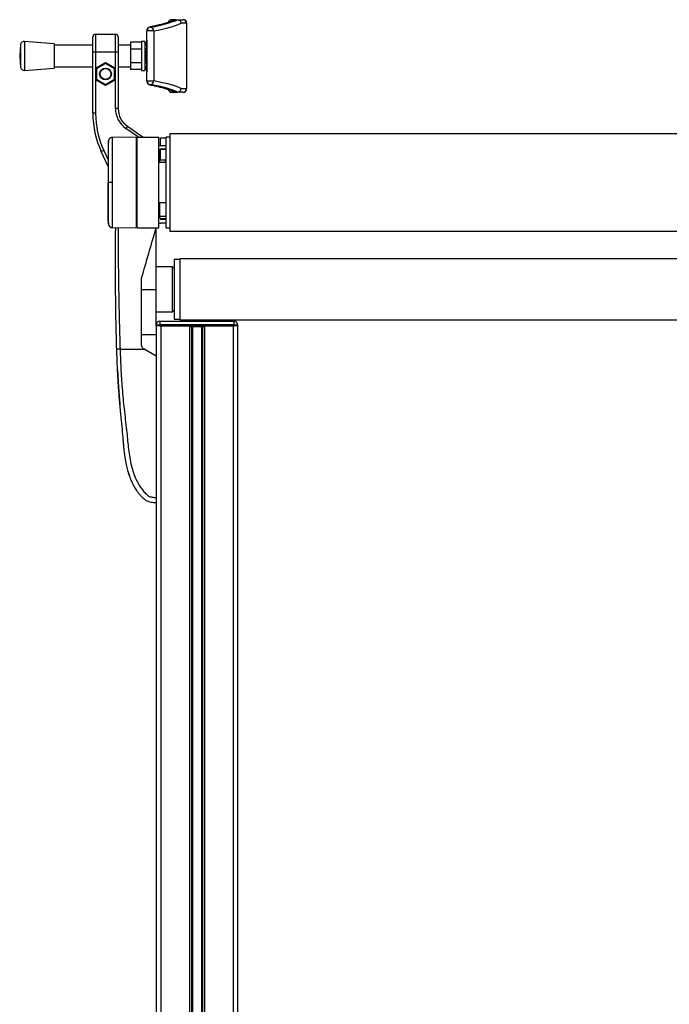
# Model space of a CAD drawing. Header units: millimetres. Extents: x 0 to 420, y 0 to 297.
# Tile 86 of 90: x 292 to 311, y 212 to 241. Entities that reach past the tile are written whole.
import ezdxf

# ---------------------------------------------------------------- set-up
doc = ezdxf.new("R2010")
doc.units = ezdxf.units.MM

msp = doc.modelspace()

# ---------------------------------------------------------------- linework, layer by layer
at = {"color": 7, "linetype": 'Continuous', "lineweight": 25}
for p, q in [((296.41192, 240.90892), (296.35891, 240.8559)), ((296.35891, 240.8559), (296.35891, 240.83319)), ((296.56861, 240.90892), (296.41192, 240.90892)), ((296.56876, 240.90892), (296.57037, 240.90892)), ((296.57037, 240.90892), (296.62257, 240.90892)), ((296.62418, 240.9089), (296.62257, 240.90892)), ((296.62257, 240.90892), (296.78302, 240.90892)), ((296.83603, 240.90892), (296.78302, 240.90892)), ((296.88904, 240.8559), (296.83603, 240.90892)), ((296.88904, 240.80289), (296.88904, 240.8559)), ((295.72274, 240.57985), (295.72274, 240.58333)), ((295.92516, 240.57985), (295.72274, 240.57985)), ((295.72274, 239.11742), (295.72274, 240.57985)), ((295.82877, 240.68895), (295.82877, 240.68548)), ((295.92516, 240.57985), (295.92516, 239.11742)), ((296.88904, 240.80289), (296.72781, 240.80289)), ((296.88904, 240.80289), (296.88904, 238.89439)), ((293.00749, 240.20648), (292.13892, 240.27275)), ((292.13892, 240.27275), (292.13892, 239.42453)), ((294.14347, 239.95467), (294.14347, 240.40528)), ((294.223, 240.48481), (294.223, 239.95467)), ((294.223, 240.48481), (294.80615, 240.48481)), ((294.80615, 239.95467), (294.80615, 240.48481)), ((294.88567, 240.40528), (294.88567, 239.95467)), ((295.66973, 240.27275), (295.5637, 240.27275)), ((295.5637, 240.27275), (295.5637, 239.42453)), ((295.66973, 240.27275), (295.66973, 240.13762)), ((295.71984, 240.29926), (295.71984, 239.39802)), ((295.7199, 240.29926), (295.71984, 240.29926)), ((295.7199, 240.29926), (295.7199, 239.39802)), ((295.72274, 240.29926), (295.7199, 240.29926)), ((292.02514, 240.1751), (292.00023, 239.84864)), ((292.02514, 240.1751), (292.02514, 239.52218)), ((293.00749, 240.20648), (293.00749, 239.4908)), ((294.14347, 240.16672), (293.00749, 240.16672)), ((295.24561, 240.16672), (294.88567, 240.16672)), ((295.5637, 240.24654), (295.24561, 240.24654)), ((295.24561, 240.24654), (295.24561, 240.04759)), ((295.5637, 240.04759), (295.24561, 240.04759)), ((295.24561, 240.04759), (295.24561, 239.64969)), ((295.66973, 240.13762), (295.66973, 240.066)), ((295.66973, 240.066), (295.71984, 240.066)), ((295.66973, 240.066), (295.66973, 239.63128)), ((295.71744, 240.00768), (295.69623, 239.98648)), ((295.69623, 239.7108), (295.69623, 239.98648)), ((295.71984, 240.00768), (295.71744, 240.00768)), ((295.71744, 240.00768), (295.71744, 239.69648)), ((292.00023, 239.84864), (292.02514, 239.52218)), ((294.14347, 238.16619), (294.14347, 239.95467)), ((294.223, 239.95467), (294.14347, 239.95467)), ((294.223, 239.95467), (294.223, 239.48684)), ((294.80615, 239.95467), (294.223, 239.95467)), ((294.80615, 239.48684), (294.80615, 239.95467)), ((294.88567, 239.95467), (294.80615, 239.95467)), ((294.88567, 239.95467), (294.88567, 238.30865)), ((295.69623, 239.7108), (295.71744, 239.6896)), ((295.71744, 239.69648), (295.71744, 239.6896)), ((292.13892, 239.42453), (293.00749, 239.4908)), ((293.00749, 239.53056), (294.14347, 239.53056)), ((294.223, 239.48684), (294.51457, 239.65518)), ((294.223, 239.48684), (294.223, 239.15016)), ((294.223, 239.48684), (294.2495, 239.47154)), ((294.51457, 239.62458), (294.2495, 239.47154)), ((294.2495, 239.47154), (294.2495, 239.16546)), ((294.51457, 239.65518), (294.51457, 239.62458)), ((294.51457, 239.65518), (294.80615, 239.48684)), ((294.77964, 239.47154), (294.51457, 239.62458)), ((294.80615, 239.48684), (294.77964, 239.47154)), ((294.77964, 239.16546), (294.77964, 239.47154)), ((294.80615, 239.15016), (294.80615, 239.48684)), ((294.88567, 239.53056), (295.24561, 239.53056)), ((295.5637, 239.64969), (295.24561, 239.64969)), ((295.24561, 239.64969), (295.24561, 239.45074)), ((295.5637, 239.45074), (295.24561, 239.45074)), ((295.5637, 239.42453), (295.66973, 239.42453)), ((295.66973, 239.63128), (295.66973, 239.55966)), ((295.71984, 239.63128), (295.66973, 239.63128)), ((295.66973, 239.55966), (295.66973, 239.42453)), ((295.71744, 239.6896), (295.71984, 239.6896)), ((294.2495, 239.16546), (294.223, 239.15016)), ((294.223, 239.15016), (294.223, 238.16619)), ((294.51457, 238.98182), (294.223, 239.15016)), ((294.2495, 239.16546), (294.51457, 239.01242)), ((294.51457, 239.01242), (294.77964, 239.16546)), ((294.80615, 239.15016), (294.51457, 238.98182)), ((294.77964, 239.16546), (294.80615, 239.15016)), ((294.80615, 238.30865), (294.80615, 239.15016)), ((295.7199, 239.39802), (295.71984, 239.39802)), ((295.7199, 239.39802), (295.72274, 239.39802)), ((295.72274, 239.11742), (295.92516, 239.11742)), ((295.72274, 239.11395), (295.72274, 239.11742)), ((294.51457, 239.01242), (294.51457, 238.98182)), ((295.82877, 239.0118), (295.82877, 239.00833)), ((296.35891, 238.86404), (296.35891, 238.84138)), ((296.35891, 238.84138), (296.41192, 238.78836)), ((296.72781, 238.89439), (296.88904, 238.89439)), ((296.83603, 238.78836), (296.88904, 238.84138)), ((296.88904, 238.84138), (296.88904, 238.89439)), ((296.41192, 238.78836), (296.56861, 238.78836)), ((296.57037, 238.78836), (296.56876, 238.78836)), ((296.57037, 238.78836), (296.62257, 238.78836)), ((296.62257, 238.78836), (296.62418, 238.78837)), ((296.78302, 238.78836), (296.62257, 238.78836)), ((296.78302, 238.78836), (296.83603, 238.78836)), ((294.88567, 238.30865), (294.80615, 238.30865)), ((294.223, 238.16619), (294.14347, 238.16619)), ((295.15694, 237.78753), (295.11133, 237.72239)), ((295.48176, 237.46302), (295.11133, 237.72239)), ((295.15694, 237.78753), (295.6204, 237.46302)), ((295.41581, 237.46278), (294.70584, 237.45659)), ((295.41581, 237.46278), (295.41581, 234.81255)), ((295.44231, 237.43651), (295.41581, 237.43697)), ((295.44231, 234.81232), (295.44231, 237.46302)), ((295.44231, 237.46302), (296.07848, 237.46302)), ((296.07848, 234.81232), (296.07848, 237.46302)), ((296.29054, 237.43651), (296.11824, 237.43651)), ((296.11824, 237.43651), (296.11824, 237.22445)), ((296.39656, 237.46302), (296.29054, 237.46302)), ((296.29054, 236.13767), (296.29054, 237.46302)), ((322.9035, 237.56904), (296.39656, 237.56904)), ((296.39656, 237.56904), (296.39656, 234.70629)), ((296.11824, 237.22445), (296.29054, 237.22445)), ((296.11824, 237.10782), (296.11824, 236.80034)), ((296.29054, 237.10782), (296.11824, 237.10782)), ((296.29054, 237.11843), (296.12619, 237.11843)), ((296.13149, 237.22445), (296.29054, 237.22445)), ((294.46389, 237.07956), (294.39182, 237.04595)), ((294.59409, 236.61219), (294.39182, 237.04595)), ((294.46389, 237.07956), (294.59409, 236.80035)), ((296.09969, 237.09192), (296.09969, 236.74203)), ((296.29054, 236.72082), (296.07848, 236.72082)), ((296.11824, 236.80034), (296.29054, 236.80034)), ((294.60139, 236.13767), (294.59409, 236.13767)), ((296.29054, 234.81232), (296.29054, 236.13767)), ((296.07848, 235.55452), (296.29054, 235.55452)), ((296.10499, 235.1039), (296.10499, 235.55452)), ((296.10499, 235.15068), (296.29054, 235.1523)), ((294.69402, 234.82132), (294.70553, 234.81984)), ((294.70584, 234.81875), (295.41581, 234.81255)), ((295.41581, 234.83837), (295.44231, 234.83883)), ((295.44231, 234.81232), (296.07848, 234.81232)), ((295.98847, 234.77615), (295.99361, 234.81232)), ((295.99896, 233.00985), (295.99896, 234.81232)), ((296.29054, 235.07278), (296.11623, 235.07126)), ((296.29054, 234.94486), (296.13149, 234.94486)), ((296.29054, 235.05088), (296.158, 235.05088)), ((296.29054, 234.81232), (296.39656, 234.81232)), ((322.9035, 234.70629), (296.39656, 234.70629)), ((296.47608, 233.67252), (295.99896, 233.67252)), ((296.5291, 233.61951), (296.47608, 233.67252)), ((296.47608, 232.73741), (296.47608, 233.67252)), ((296.68814, 233.88458), (296.5291, 233.88458)), ((296.5291, 233.88458), (296.5291, 232.13512)), ((322.61192, 233.90313), (296.68814, 233.90313)), ((296.68814, 233.90313), (296.68814, 232.11657)), ((295.56505, 233.29346), (295.57134, 233.33775)), ((295.56505, 233.00985), (295.99896, 233.00985)), ((295.99896, 231.97078), (295.99896, 233.00985)), ((296.47608, 232.34718), (296.47608, 232.73741)), ((295.99896, 232.34718), (296.47608, 232.34718)), ((296.47608, 232.34718), (296.5291, 232.40019)), ((295.99896, 231.97078), (296.10499, 231.97078)), ((295.99896, 231.94427), (295.99896, 231.97078)), ((295.99896, 231.94427), (295.99896, 201.72637)), ((296.10499, 231.94427), (295.99896, 231.94427)), ((296.10499, 232.07681), (296.10499, 231.97078)), ((296.10499, 232.07681), (298.27856, 232.07681)), ((296.10499, 231.97078), (296.10499, 231.94427)), ((298.27856, 231.97078), (296.10499, 231.97078)), ((296.10499, 231.94427), (298.27856, 231.94427)), ((296.13149, 231.94427), (296.13149, 201.72637)), ((296.13149, 231.94427), (296.97176, 231.94427)), ((296.5291, 232.13512), (296.68814, 232.13512)), ((296.68814, 232.11657), (322.61192, 232.11657)), ((296.97176, 231.94427), (296.97176, 201.72637)), ((297.02923, 231.91776), (297.02923, 201.72637)), ((297.05967, 231.91776), (297.05967, 201.72637)), ((297.10453, 231.91776), (297.12115, 231.91776)), ((297.12528, 231.91776), (297.12528, 231.94427)), ((297.22283, 231.91776), (297.22283, 231.94427)), ((297.22696, 231.91776), (297.23348, 231.91776)), ((297.32388, 231.91776), (297.32388, 201.72637)), ((297.35431, 231.91776), (297.35431, 201.72637)), ((297.41178, 231.94427), (297.41178, 201.72637)), ((297.41178, 231.94427), (298.25205, 231.94427)), ((298.25205, 231.94427), (298.25205, 201.72637)), ((298.27856, 231.97078), (298.27856, 232.07681)), ((298.27856, 231.94427), (298.27856, 231.97078)), ((298.27856, 231.97078), (298.38458, 231.97078)), ((298.38458, 231.94427), (298.27856, 231.94427)), ((298.38458, 231.97078), (298.38458, 231.94427)), ((298.38458, 231.94427), (298.38458, 201.72637)), ((295.56505, 231.6845), (295.99896, 231.6845)), ((294.93988, 231.26039), (295.64638, 231.26039)), ((295.64638, 231.26039), (295.64212, 231.26296)), ((295.99896, 231.04834), (295.64638, 231.26039)), ((295.99896, 231.04834), (295.99896, 226.91326)), ((294.86775, 230.65409), (294.86775, 230.65409)), ((294.87378, 230.53746), (294.87522, 230.50925)), ((294.88762, 230.28338), (294.92661, 229.75186)), ((295.18963, 227.63617), (295.21341, 227.56073))]:
    msp.add_line(p, q, dxfattribs=at)
at = {"color": 7, "linetype": 'Continuous', "lineweight": 25, "flags": 128}
for points in [[(295.86394, 240.70375), (295.84454, 240.70236), (295.84301, 240.70206)], [(295.86394, 238.99353), (295.84454, 238.99492), (295.84301, 238.99521)], [(294.70589, 236.1377), (294.68672, 236.1377), (294.66821, 236.13769), (294.65097, 236.13769), (294.63558, 236.13768), (294.62254, 236.13768), (294.61229, 236.13767), (294.60516, 236.13767), (294.60139, 236.13767)], [(294.87327, 230.53745), (294.87328, 230.53746), (294.87328, 230.53746)]]:
    msp.add_lwpolyline(points, dxfattribs=at)
at = {"color": 7, "linetype": 'Continuous', "lineweight": 25}
for radius in [0.1723, 0.15904]:
    msp.add_circle((294.51457, 239.3185), radius, dxfattribs=at)
for centre, radius, start, end in [((296.78302, 240.80289), 0.10603, 0, 90), ((295.82857, 240.58313), 0.10583, 89.890987, 179.89057), ((295.82857, 240.57965), 0.10583, 89.890987, 179.89057), ((295.81929, 240.58004), 0.10587, 359.901489, 84.863383), ((292.13086, 240.16703), 0.10603, 85.637086, 175.637086), ((294.223, 240.40528), 0.07952, 90, 180), ((294.80615, 240.40528), 0.07952, 0, 90), ((295.74634, 240.29926), 0.02651, 152.93184, 180), ((295.74646, 240.29926), 0.02656, 153.266187, 180.003652), ((295.82877, 240.13762), 0.15904, 133.229502, 180), ((292.13086, 239.53025), 0.10603, 184.362914, 274.362914), ((295.82877, 239.55966), 0.15904, 180, 226.770498), ((295.74634, 239.39802), 0.02651, 180, 207.06816), ((295.74646, 239.39802), 0.02656, 179.996348, 206.733813), ((295.82857, 239.11763), 0.10583, 180.10943, 270.109013), ((295.81929, 239.11724), 0.10587, 275.136617, 0.098511), ((295.82857, 239.11415), 0.10583, 180.10943, 270.109013), ((296.78302, 238.89439), 0.10603, 270, 0), ((295.52183, 238.30865), 0.71569, 180, 235), ((295.52183, 238.30865), 0.63617, 180, 235), ((296.79417, 238.16619), 2.65069, 180, 205), ((296.79417, 238.16619), 2.57117, 180, 205), ((296.13149, 237.09192), 0.13253, 90, 113.578178), ((296.12619, 237.09192), 0.02651, 90, 180), ((296.1527, 236.74203), 0.05301, 180, 203.578178), ((296.34355, 236.68901), 0.10603, 120, 162.542397), ((296.158, 235.1039), 0.05301, 180, 270), ((294.70663, 234.93003), 0.10589, 186.179486, 269.585698), ((296.13149, 235.07739), 0.13253, 246.421822, 270), ((296.10499, 231.97078), 0.10603, 90, 180), ((298.27856, 231.97078), 0.10603, 0, 90)]:
    msp.add_arc(centre, radius, start, end, dxfattribs=at)
for centre, major_axis, ratio, start_param, end_param in [((286.28627, 241.06806), (10.49675, 0), 0.08748866, 5.85348564, 6.1089994), ((286.28627, 241.06806), (10.44373, 0), 0.08748866, 5.87306578, 6.10811959), ((296.25288, 240.68895), (0.42411, 0), 0.08748866, 2.73147312, 3.14159265), ((286.28627, 240.96244), (10.60277, 0), 0.08661378, 5.85348564, 6.10856673), ((286.28627, 238.73484), (10.60277, 0), 0.08661378, 0.17461858, 0.42969967), ((286.28627, 238.62922), (10.49675, 0), 0.08748866, 0.17418591, 0.42969967), ((296.25288, 239.00833), (0.42411, 0), 0.08748866, 3.14159265, 3.55171218), ((286.28627, 238.62922), (10.44373, 0), 0.08748866, 0.17506571, 0.41011953)]:
    msp.add_ellipse(centre, major_axis=major_axis, ratio=ratio, start_param=start_param, end_param=end_param, dxfattribs=at)
for points, knots in [([(296.5231, 240.89827), (296.51225, 240.89305), (296.48083, 240.87796), (296.41555, 240.85175), (296.32249, 240.8199), (296.21198, 240.78736), (296.08423, 240.75452), (295.95979, 240.72603), (295.87499, 240.70863), (295.84302, 240.70207)], [0, 0, 0, 0, 0.08332825, 0.24140388, 0.40230832, 0.56609131, 0.73183007, 0.89889839, 1, 1, 1, 1]), ([(296.56876, 240.90892), (296.55677, 240.90832), (296.54066, 240.90753), (296.52723, 240.89917), (296.52379, 240.89703)], [0, 0, 0, 0, 0.74431627, 1, 1, 1, 1]), ([(296.62418, 240.9089), (296.6359, 240.90755), (296.65935, 240.90485), (296.69045, 240.88612), (296.71402, 240.85889), (296.72544, 240.8299), (296.72771, 240.81074), (296.7278, 240.80343), (296.72781, 240.80289)], [0, 0, 0, 0, 0.216525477, 0.433047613, 0.649664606, 0.866471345, 0.990098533, 1, 1, 1, 1]), ([(295.84302, 240.70207), (295.83548, 240.70041), (295.81874, 240.69674), (295.79601, 240.68935), (295.76857, 240.67461), (295.74354, 240.65057), (295.726, 240.61882), (295.72379, 240.5947), (295.72274, 240.58333)], [0, 0, 0, 0, 0.17967807, 0.39889349, 0.5620267, 0.70756432, 0.86215391, 1, 1, 1, 1]), ([(295.72274, 239.11395), (295.7243, 239.1), (295.72717, 239.07437), (295.74624, 239.0439), (295.76791, 239.02366), (295.78973, 239.01106), (295.81186, 239.00256), (295.82895, 238.99812), (295.8407, 238.99569), (295.84302, 238.99521)], [0, 0, 0, 0, 0.16874522, 0.30989547, 0.43887864, 0.57114699, 0.72555115, 0.945706, 1, 1, 1, 1]), ([(295.84302, 238.99521), (295.87189, 238.9894), (295.91295, 238.98114), (295.94948, 238.97277), (295.96033, 238.97029)], [0, 0, 0, 0, 0.70310853, 1, 1, 1, 1]), ([(295.96033, 238.97029), (295.99898, 238.96174), (296.08731, 238.9422), (296.20638, 238.91138), (296.32024, 238.87816), (296.41605, 238.84539), (296.48178, 238.81891), (296.51307, 238.80385), (296.52311, 238.79901)], [0, 0, 0, 0, 0.14976541, 0.34230984, 0.53379945, 0.72373619, 0.91135738, 1, 1, 1, 1]), ([(296.62418, 238.78837), (296.6359, 238.78972), (296.65935, 238.79243), (296.69045, 238.81116), (296.71402, 238.83839), (296.72544, 238.86738), (296.72771, 238.88654), (296.7278, 238.89385), (296.72781, 238.89439)], [0, 0, 0, 0, 0.21652548, 0.43304761, 0.64966461, 0.86647135, 0.99009853, 1, 1, 1, 1]), ([(296.56876, 238.78836), (296.55677, 238.78895), (296.54066, 238.78975), (296.52723, 238.79811), (296.5238, 238.80024)], [0, 0, 0, 0, 0.744493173, 1, 1, 1, 1]), ([(294.70537, 237.45584), (294.69316, 237.45475), (294.67039, 237.45271), (294.6427, 237.43648), (294.62365, 237.4178), (294.61177, 237.39896), (294.6052, 237.38215), (294.60208, 237.36875), (294.60135, 237.3612), (294.60106, 237.35821)], [0, 0, 0, 0, 0.23161094, 0.43175805, 0.59816768, 0.7386349, 0.85377264, 0.94214638, 1, 1, 1, 1]), ([(294.70587, 237.45288), (294.70587, 237.45372), (294.70589, 237.45651), (294.70588, 237.42759), (294.70584, 237.36409), (294.70593, 237.26237), (294.70585, 237.1282), (294.70587, 236.96711), (294.70591, 236.78094), (294.70585, 236.57828), (294.70585, 236.36122), (294.70588, 236.21291), (294.70589, 236.1377)], [0, 0, 0, 0, 0.04254763, 0.14094275, 0.24679549, 0.35571793, 0.46156949, 0.57049069, 0.67634193, 0.78526289, 0.8910974, 1, 1, 1, 1]), ([(294.60149, 237.36298), (294.59994, 237.34745), (294.59683, 237.31645), (294.59501, 237.28535), (294.59409, 237.26981)], [0, 0, 0, 0, 0.50056851, 1, 1, 1, 1]), ([(294.59409, 237.26371), (294.59409, 237.26471), (294.59409, 237.26758), (294.59409, 237.21939), (294.59409, 237.12273), (294.59409, 236.98299), (294.59409, 236.80582), (294.59409, 236.60018), (294.59409, 236.37417), (294.59409, 236.21644), (294.59409, 236.13767)], [0, 0, 0, 0, 0.07180829, 0.20466384, 0.33672462, 0.46947832, 0.6020078, 0.7343695, 0.86733844, 1, 1, 1, 1]), ([(294.60139, 236.13767), (294.60139, 236.20648), (294.6014, 236.3441), (294.60133, 236.54478), (294.60138, 236.73369), (294.60136, 236.90602), (294.60136, 237.05613), (294.60141, 237.18059), (294.60136, 237.27531), (294.60136, 237.33459), (294.60138, 237.36146), (294.60137, 237.35897), (294.60136, 237.3582)], [0, 0, 0, 0, 0.10740972, 0.21482222, 0.32223596, 0.42964854, 0.53707435, 0.64449857, 0.75192392, 0.85935037, 0.95662987, 1, 1, 1, 1]), ([(294.59409, 235.01163), (294.59409, 235.01062), (294.59409, 235.00775), (294.59409, 235.05594), (294.59409, 235.15261), (294.59409, 235.29235), (294.59409, 235.46952), (294.59409, 235.67516), (294.59409, 235.90117), (294.59409, 236.0589), (294.59409, 236.13767)], [0, 0, 0, 0, 0.07182898, 0.20468157, 0.3367394, 0.46949014, 0.60201668, 0.73437542, 0.8673414, 1, 1, 1, 1]), ([(294.60136, 234.91716), (294.60137, 234.91634), (294.60138, 234.91377), (294.60136, 234.94071), (294.60136, 235.00003), (294.60141, 235.09474), (294.60136, 235.21921), (294.60136, 235.36932), (294.60138, 235.54165), (294.60133, 235.73056), (294.6014, 235.93124), (294.60139, 236.06886), (294.60139, 236.13767)], [0, 0, 0, 0, 0.04519697, 0.14229069, 0.24951199, 0.35673221, 0.46395128, 0.57117195, 0.6783794, 0.78558802, 0.8927954, 1, 1, 1, 1]), ([(294.70589, 236.1377), (294.70588, 236.06461), (294.70585, 235.9163), (294.70585, 235.70106), (294.70591, 235.4963), (294.70587, 235.31153), (294.70585, 235.14859), (294.70593, 235.01521), (294.70584, 234.91209), (294.70588, 234.84855), (294.70589, 234.81907), (294.70588, 234.82179), (294.70587, 234.82265)], [0, 0, 0, 0, 0.1058464, 0.21476226, 0.32060969, 0.42952668, 0.53537443, 0.64429166, 0.75014055, 0.85905906, 0.95517315, 1, 1, 1, 1]), ([(294.59409, 235.00552), (294.59501, 234.98999), (294.59683, 234.95889), (294.59994, 234.92788), (294.60149, 234.91236)], [0, 0, 0, 0, 0.49937363, 1, 1, 1, 1]), ([(294.60108, 234.91714), (294.60114, 234.91621), (294.60144, 234.91191), (294.60392, 234.89591), (294.61397, 234.86909), (294.63903, 234.84042), (294.6717, 234.82186), (294.69498, 234.82047), (294.70551, 234.81984)], [0, 0, 0, 0, 0.01847736, 0.08582144, 0.30546512, 0.55831355, 0.80021053, 1, 1, 1, 1]), ([(294.84315, 231.25688), (294.83684, 231.47249), (294.82422, 231.90367), (294.81401, 232.54736), (294.80864, 233.11343), (294.80646, 233.60377), (294.80607, 233.91298), (294.80621, 234.11525), (294.8064, 234.20804), (294.80674, 234.29751), (294.80725, 234.38502), (294.80799, 234.47565), (294.8091, 234.5731), (294.81078, 234.68789), (294.81259, 234.77022), (294.81363, 234.81781)], [0, 0, 0, 0, 0.17850357, 0.35695215, 0.53510377, 0.65301068, 0.77173491, 0.79846604, 0.82601629, 0.85121573, 0.87519883, 0.90116508, 0.92911145, 0.95902269, 1, 1, 1, 1]), ([(294.88595, 234.81718), (294.88496, 234.76321), (294.87992, 234.48728), (294.88601, 233.98904), (294.89345, 233.31518), (294.9047, 232.63473), (294.91874, 231.94883), (294.93283, 231.48982), (294.93988, 231.26039)], [0, 0, 0, 0, 0.04641278, 0.23730468, 0.42825619, 0.61903258, 0.80957408, 1, 1, 1, 1]), ([(295.57134, 233.33775), (295.64131, 233.57905), (295.78138, 234.06203), (295.9194, 234.53799), (295.98847, 234.77615)], [0, 0, 0, 0, 0.49959655, 1, 1, 1, 1]), ([(295.56505, 231.39925), (295.56505, 231.55734), (295.56505, 231.87388), (295.56505, 232.34833), (295.56505, 232.82229), (295.56505, 233.1363), (295.56505, 233.29346)], [0, 0, 0, 0, 0.24865667, 0.49787981, 0.74870525, 1, 1, 1, 1]), ([(296.97615, 231.91776), (296.98417, 231.91776), (297.00623, 231.91776), (297.05935, 231.91776), (297.10271, 231.91776), (297.12528, 231.91776)], [0, 0, 0, 0, 0.21495108, 0.59130193, 1, 1, 1, 1]), ([(297.12528, 231.91776), (297.14355, 231.91776), (297.17613, 231.91776), (297.20858, 231.91776), (297.22283, 231.91776)], [0, 0, 0, 0, 0.56060879, 1, 1, 1, 1]), ([(297.22283, 231.91776), (297.24984, 231.91776), (297.3017, 231.91776), (297.36208, 231.91776), (297.4022, 231.91776), (297.41369, 231.91776), (297.41961, 231.91776)], [0, 0, 0, 0, 0.29393521, 0.56456169, 0.77573173, 1, 1, 1, 1]), ([(295.64212, 231.26296), (295.62779, 231.27366), (295.59913, 231.29508), (295.5709, 231.34388), (295.56703, 231.38049), (295.56505, 231.39925)], [0, 0, 0, 0, 0.32777673, 0.65559959, 1, 1, 1, 1]), ([(294.93988, 231.26039), (294.9274, 231.25997), (294.90153, 231.2591), (294.86924, 231.25795), (294.84721, 231.25712), (294.84447, 231.25696), (294.84315, 231.25688)], [0, 0, 0, 0, 0.2412013, 0.5, 0.7587987, 1, 1, 1, 1]), ([(295.99896, 226.75421), (295.94803, 226.75638), (295.87056, 226.75967), (295.77028, 226.78904), (295.68864, 226.82875), (295.61149, 226.8919), (295.54129, 226.97124), (295.46682, 227.06374), (295.39073, 227.17499), (295.31568, 227.30832), (295.25087, 227.45079), (295.17842, 227.65109), (295.13631, 227.82269), (295.1108, 227.95853), (295.10275, 228.00464), (295.09513, 228.05173), (295.0879, 228.09979), (295.08107, 228.14882), (295.07347, 228.20758), (295.06345, 228.29246), (295.05458, 228.37866), (295.04701, 228.45887), (295.04166, 228.51822), (295.036, 228.58319), (295.02998, 228.65376), (295.02348, 228.72988), (295.0082, 228.90431), (294.97838, 229.19221), (294.93837, 229.59029), (294.90463, 230.00769), (294.87884, 230.41849), (294.85822, 230.8359), (294.84831, 231.11268), (294.84315, 231.25688)], [0, 0, 0, 0, 0.030960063, 0.047093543, 0.063329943, 0.085979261, 0.107265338, 0.127838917, 0.158305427, 0.18925247, 0.220909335, 0.253496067, 0.318825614, 0.328141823, 0.337638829, 0.347317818, 0.357179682, 0.367224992, 0.377453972, 0.393248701, 0.419253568, 0.430203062, 0.442295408, 0.455529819, 0.469903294, 0.485410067, 0.502041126, 0.576499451, 0.661601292, 0.745596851, 0.831404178, 0.912163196, 1, 1, 1, 1]), ([(294.93988, 231.26039), (294.94815, 231.04945), (294.96416, 230.64084), (295.00615, 230.02916), (295.06529, 229.42458), (295.12593, 228.93664), (295.16241, 228.56955), (295.18759, 228.3235), (295.22188, 228.08035), (295.26815, 227.84975), (295.32721, 227.64101), (295.40078, 227.45533), (295.48911, 227.28697), (295.5867, 227.14548), (295.66967, 227.04584), (295.73122, 226.98688), (295.77587, 226.95501), (295.82393, 226.93431), (295.89806, 226.91525), (295.95769, 226.91407), (295.99896, 226.91326)], [0, 0, 0, 0, 0.1345803, 0.26068914, 0.39082578, 0.52181644, 0.5741497, 0.62601194, 0.67949707, 0.73064361, 0.77586761, 0.81764306, 0.85781887, 0.89689395, 0.92715545, 0.94043218, 0.95125664, 0.96201285, 0.97370949, 1, 1, 1, 1]), ([(294.86775, 230.65409), (294.86924, 230.62187), (294.87104, 230.58299), (294.87295, 230.54411), (294.87327, 230.53745)], [0, 0, 0, 0, 0.82861496, 1, 1, 1, 1]), ([(294.87328, 230.53746), (294.87343, 230.53463), (294.87373, 230.52899), (294.87606, 230.48502), (294.8796, 230.42034), (294.88368, 230.34895), (294.8865, 230.30192), (294.88762, 230.28338)], [0, 0, 0, 0, 0.215591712, 0.431227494, 0.64589381, 0.860392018, 1, 1, 1, 1]), ([(294.87995, 230.41636), (294.88108, 230.39364), (294.88762, 230.26219), (294.89694, 230.1309), (294.90465, 230.0223)], [0, 0, 0, 0, 0.172837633, 1, 1, 1, 1]), ([(294.90206, 230.05853), (294.90456, 230.02385), (294.90913, 229.96034), (294.91642, 229.86611), (294.92311, 229.7832), (294.92919, 229.71074), (294.93406, 229.65469), (294.93722, 229.61896), (294.93842, 229.6057), (294.9389, 229.60026)], [0, 0, 0, 0, 0.26928042, 0.4931356, 0.67338446, 0.81354162, 0.92111452, 0.96761567, 1, 1, 1, 1]), ([(295.99896, 226.91326), (295.99896, 226.89239), (295.99896, 226.85066), (295.99896, 226.79813), (295.99896, 226.76141), (295.99896, 226.75664), (295.99896, 226.75426)], [0, 0, 0, 0, 0.24994591, 0.49973814, 0.74942403, 1, 1, 1, 1])]:
    msp.add_open_spline(points, degree=3, knots=knots, dxfattribs=at)

doc.saveas('drawing.dxf')
